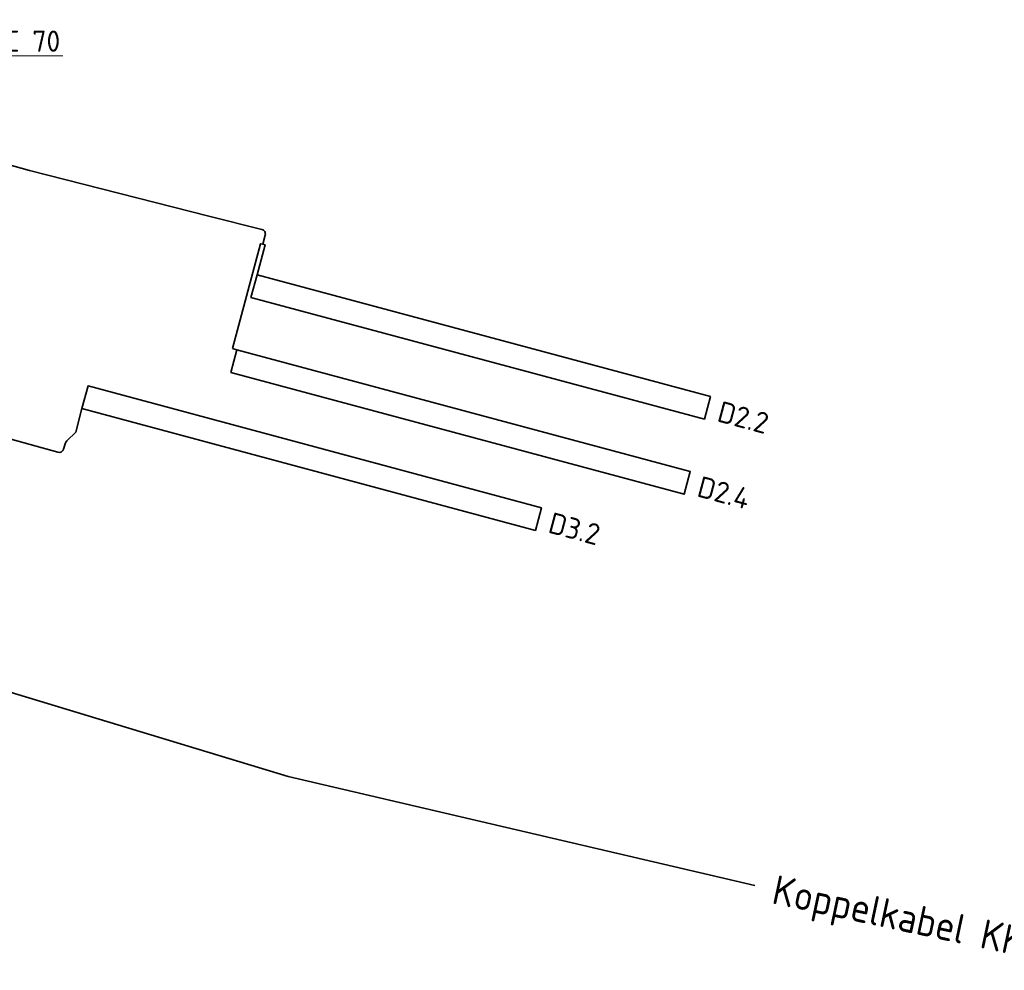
# Model space of a CAD drawing. Header units: metres. Extents: x 152437 to 154131, y 463655 to 464143.
# Tile 16 of 23: x 153520 to 153561, y 463928 to 463969. Entities that reach past the tile are written whole.
import ezdxf
from ezdxf import colors
from ezdxf.entities.mleader import LeaderData, LeaderLine
from ezdxf.enums import TextEntityAlignment as Align
from ezdxf.math import Vec2, Vec3

# ---------------------------------------------------------------- set-up
doc = ezdxf.new("R2010")
doc.units = ezdxf.units.M
doc.header["$MEASUREMENT"] = 0
doc.layers.add('000 Tekst', color=7, linetype='Continuous')
for name, color, linetype, lineweight in [('N-OI-KL-VRI_KABEL_DETECTIE-G', 10, 'Continuous', 35), ('N-OI-KL-VRI_KABELGEUL-G', 20, 'Continuous', 35), ('N-OI-KL-VRI_LUS_DETECTIE-G', 10, 'Continuous', 35), ('N-OI-KL-VRI_LUS_DETECTIE-T18', 7, 'Continuous', 18), ('N-OI-KL-VRI_MANTELBUIS-T18', 7, 'Continuous', 18)]:
    doc.layers.add(name, color=color, linetype=linetype, lineweight=lineweight)
doc.styles.add('ISO', font='isocp.shx')
doc.styles.add('NLCS-ISO-M500-T18', font='txt', dxfattribs={"height": 0.9})

msp = doc.modelspace()

# ---------------------------------------------------------------- linework, layer by layer
at = {"layer": 'N-OI-KL-VRI_KABEL_DETECTIE-G'}
for p, q in [((153528.563, 463954.775), (153528.756, 463954.723)), ((153521.889, 463951.218), (153522.155, 463952.218))]:
    msp.add_line(p, q, dxfattribs=at)
for points in [[(153528.563, 463954.775), (153529.762, 463959.242), (153529.859, 463959.217)], [(153529.859, 463959.217), (153529.956, 463959.193), (153529.615, 463957.92)]]:
    msp.add_lwpolyline(points, dxfattribs=at)
at = {"layer": 'N-OI-KL-VRI_KABELGEUL-G'}
for points in [[(153506.428, 463966.46), (153509.787, 463965.321), (153511.818, 463964.622), (153519.919, 463962.357), (153527.559, 463960.42), (153529.818, 463959.847, -0.418287), (153529.962, 463959.601), (153529.859, 463959.217)], [(153462.659, 463956.223), (153461.329, 463951.798, 0.393752), (153461.45, 463951.553), (153470.857, 463947.988), (153472.281, 463947.335), (153481.818, 463943.4), (153483.067, 463942.885), (153489.071, 463940.622, 0.117965), (153489.163, 463940.61), (153489.456, 463940.642), (153494.721, 463941.22), (153499.852, 463940.431), (153505.649, 463941.571), (153507.025, 463941.597), (153511.54, 463941.539), (153515.148, 463941.331), (153530.941, 463936.555), (153550.82, 463931.901)], [(153521.889, 463951.218), (153521.508, 463950.848, 0.126995), (153521.456, 463950.763), (153521.375, 463950.496, -0.40715), (153521.13, 463950.361), (153514.045, 463952.324)]]:
    msp.add_lwpolyline(points, format="xyb", dxfattribs=at)
at = {"layer": 'N-OI-KL-VRI_LUS_DETECTIE-G'}
for points in [[(153529.355, 463956.955), (153529.615, 463957.92), (153548.931, 463952.735), (153548.672, 463951.769)], [(153528.497, 463953.757), (153528.756, 463954.723), (153548.072, 463949.537), (153547.813, 463948.572)], [(153522.155, 463952.218), (153522.414, 463953.183), (153541.73, 463947.998), (153541.471, 463947.032)]]:
    msp.add_lwpolyline(points, close=True, dxfattribs=at)

# ---------------------------------------------------------------- texts
at = {"layer": '000 Tekst', "insert": (153551.752, 463932.37), "char_height": 1.25, "attachment_point": 1, "rotation": 348, "style": 'ISO'}
msp.add_mtext_dynamic_manual_height_columns('Koppelkabel KK05', width=13.94619, gutter_width=6.25, heights=[0], dxfattribs=at)
at = {"layer": 'N-OI-KL-VRI_LUS_DETECTIE-T18', "style": 'NLCS-ISO-M500-T18'}
for s, p in [('D2.2', (153549.284, 463952.122)), ('D2.4', (153548.426, 463948.925)), ('D3.2', (153542.084, 463947.385))]:
    msp.add_text(s, height=0.9, rotation=344.9732, dxfattribs=at).set_placement(p, align=Align.MIDDLE_LEFT)

# ---------------------------------------------------------------- leaders
at = {"layer": 'N-OI-KL-VRI_MANTELBUIS-T18'}
ml = msp.add_multileader_mtext('Standard', dxfattribs=at)
ml.set_content('PVC 70', color=7, style='NLCS-ISO-M500-T18')
ml.set_leader_properties(color=256, lineweight=-1)
ml.build(insert=Vec2(0, 0))
ml.multileader.update_dxf_attribs({"text_left_attachment_type": 5, "text_right_attachment_type": 5, "dogleg_length": 0.9, "arrow_head_size": 0.9})
ctx = ml.context
ctx.base_point, ctx.char_height, ctx.arrow_head_size, ctx.landing_gap_size, ctx.plane_origin = Vec3(153516.948, 463967.237), 0.9, 0.9, 0.45, Vec3(72704.779, 7570.755)
ctx.left_attachment, ctx.right_attachment = 5, 5
notes = []
notes.append((ctx, [(0, (1, 1, 0), (153516.048, 463967.237), (1, 0), 0.9, [(0, [(153514.327, 463968.782)], 0, [])])]))
ctx.mtext.insert, ctx.mtext.flow_direction = Vec3(153517.398, 463968.317), 5
for ctx, leaders in notes:
    for number, flags, end, landing, length, lines in leaders:
        leader = LeaderData()
        leader.index, (leader.has_last_leader_line, leader.has_dogleg_vector, leader.attachment_direction) = number, flags
        leader.last_leader_point, leader.dogleg_vector, leader.dogleg_length = Vec3(end), Vec3(landing), length
        for number, points, colour, breaks in lines:
            line = LeaderLine()
            line.index, line.vertices, line.color, line.breaks = number, Vec3.list(points), colors.encode_raw_color(colour), breaks
            leader.lines.append(line)
        ctx.leaders.append(leader)

doc.saveas('drawing.dxf')
